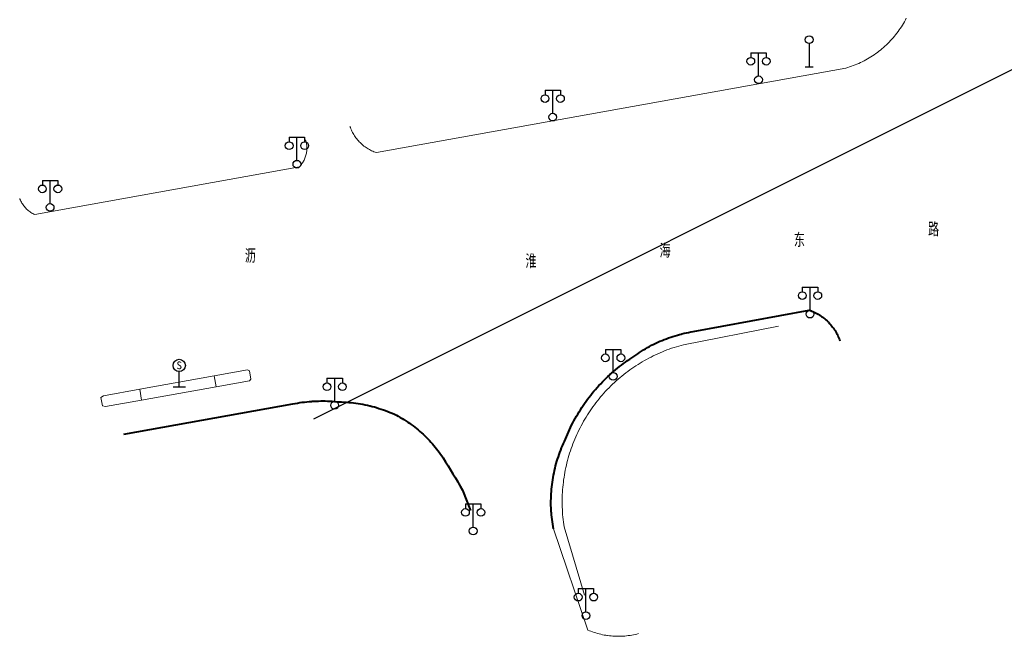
# Model space of a CAD drawing. Extents: x 39527407 to 39530665, y 3786466 to 3790957.
# Tile 22 of 113: x 39529656 to 39529783, y 3787192 to 3787272. Entities that reach past the tile are written whole.
import ezdxf
from ezdxf.enums import TextEntityAlignment as Align

# ---------------------------------------------------------------- set-up
doc = ezdxf.new("R2010")
doc.units = 0
doc.layers.get('0').update_dxf_attribs({"linetype": 'CONTINUOUS'})
for name, color, linetype in [('DLSS', 4, 'CONTINUOUS'), ('JCDL_JMDD_F', 231, 'CONTINUOUS'), ('JCDL_JT_ZJ', 100, 'CONTINUOUS'), ('JCDL_JTD_F', 100, 'CONTINUOUS'), ('JCDL_JTM', 100, 'CONTINUOUS'), ('水面监控', 7, 'CONTINUOUS')]:
    doc.layers.add(name, color=color, linetype=linetype)
doc.layers.add('JCDL_ZBX', color=3, linetype='CONTINUOUS', lineweight=0)
doc.styles.add('HZ', font='rs', dxfattribs={"width": 0.8, "bigfont": 'hztxt'})
doc.styles.get("Standard").update_dxf_attribs({"font": 'txt', "width": 1.1})
doc.linetypes.add('X49', pattern='A,0,[5,symbolt.shx,S=1,R=0,X=0,Y=0],-10', length=10)

# ---------------------------------------------------------------- blocks, each defined once
blk = doc.blocks.new('4241000')
at = {"color": 0, "linetype": 'Continuous'}
for p, q in [((0, 3), (0, 0)), ((-0.5, 0), (0.5, 0))]:
    blk.add_line(p, q, dxfattribs=at)
blk.add_circle((0, 3.5), 0.5, dxfattribs=at)
blk = doc.blocks.new('3816000')
at = {"color": 0}
blk.add_line((0, 0), (0, 2), dxfattribs=at)
at = {"color": 0, "flags": 128}
blk.add_lwpolyline([(0.8, 0), (-0.8, 0)], dxfattribs=at)
at = {"color": 0, "linetype": 'Continuous'}
blk.add_circle((0, 2.8), 0.8, dxfattribs=at)
at = {"color": 0, "insert": (0, 2.8), "char_height": 1, "attachment_point": 5}
blk.add_mtext('S', dxfattribs=at)
blk = doc.blocks.new('3521000')
at = {"color": 0}
for p, q in [((-1, 3.5), (1, 3.5)), ((0, 0.5), (0, 3.5))]:
    blk.add_line(p, q, dxfattribs=at)
at = {"color": 0, "linetype": 'Continuous', "flags": 128}
for points in [[(-1, 3.5), (-1, 2.9)], [(1, 3.5), (1, 2.9)]]:
    blk.add_lwpolyline(points, dxfattribs=at)
at = {"color": 0}
for centre in [(-1, 2.4), (1, 2.4), (0, 0)]:
    blk.add_circle(centre, 0.5, dxfattribs=at)

msp = doc.modelspace()

# ---------------------------------------------------------------- linework, layer by layer
at = {"layer": 'DLSS', "color": 9, "linetype": 'Continuous', "lineweight": 20, "elevation": -38.58}
for points in [[(39529770.40768, 3787272.36876), (39529770.28918, 3787272.14365), (39529770.16625, 3787271.92094), (39529770.03893, 3787271.70071), (39529769.90727, 3787271.48304), (39529769.77133, 3787271.26803), (39529769.63115, 3787271.05575), (39529769.4868, 3787270.84628), (39529769.33832, 3787270.63972), (39529769.18578, 3787270.43614), (39529769.02924, 3787270.23562), (39529768.86876, 3787270.03824), (39529768.7044, 3787269.84408), (39529768.53623, 3787269.65321), (39529768.36431, 3787269.46571), (39529768.18871, 3787269.28166), (39529768.00949, 3787269.10112), (39529767.82674, 3787268.92416), (39529767.64051, 3787268.75086), (39529767.4509, 3787268.58128), (39529767.25795, 3787268.41549), (39529767.06176, 3787268.25355), (39529766.86241, 3787268.09554), (39529766.65996, 3787267.9415), (39529766.4545, 3787267.7915), (39529766.24611, 3787267.6456), (39529766.03487, 3787267.50386), (39529765.82086, 3787267.36634), (39529765.60417, 3787267.23307), (39529765.38489, 3787267.10413), (39529765.16309, 3787266.97955), (39529764.93887, 3787266.8594), (39529764.71231, 3787266.74371), (39529764.48351, 3787266.63252), (39529764.25255, 3787266.5259), (39529764.01952, 3787266.42387), (39529763.78452, 3787266.32647), (39529763.54763, 3787266.23375), (39529763.30895, 3787266.14574), (39529763.06858, 3787266.06247), (39529762.8266, 3787265.98399), (39529762.583, 3787265.91071), (39529701.826, 3787254.97371), (39529701.66884, 3787255.0278), (39529701.51358, 3787255.0871), (39529701.36021, 3787255.15115), (39529701.20888, 3787255.21989), (39529701.05974, 3787255.29326), (39529700.91294, 3787255.37118), (39529700.76859, 3787255.45359), (39529700.62686, 3787255.5404), (39529700.48786, 3787255.63153), (39529700.35174, 3787255.72689), (39529700.21861, 3787255.8264), (39529700.08861, 3787255.92996), (39529699.96186, 3787256.03747), (39529699.92599, 3787256.06971), (39529699.83847, 3787256.14883), (39529699.71858, 3787256.26394), (39529699.60228, 3787256.38269), (39529699.4897, 3787256.50495), (39529699.38093, 3787256.63063), (39529699.27608, 3787256.75959), (39529699.17525, 3787256.89172), (39529699.07853, 3787257.02689), (39529698.98602, 3787257.16497), (39529698.89781, 3787257.30584), (39529698.81397, 3787257.44935), (39529698.73459, 3787257.59537), (39529698.65974, 3787257.74377), (39529698.5895, 3787257.89441), (39529698.52392, 3787258.04713), (39529698.46308, 3787258.2018), (39529698.40743, 3787258.35841)], [(39529655.65738, 3787249.04425), (39529655.68944, 3787248.95998), (39529655.74514, 3787248.82893), (39529655.80582, 3787248.70012), (39529655.87138, 3787248.57372), (39529655.94175, 3787248.44993), (39529656.0168, 3787248.32893), (39529656.09644, 3787248.21089), (39529656.18054, 3787248.09599), (39529656.26898, 3787247.98439), (39529656.36163, 3787247.87627), (39529656.36899, 3787247.86872), (39529656.45836, 3787247.77178), (39529656.55902, 3787247.67106), (39529656.66347, 3787247.57429), (39529656.77154, 3787247.48158), (39529656.88309, 3787247.39308), (39529656.99795, 3787247.30892), (39529657.11595, 3787247.22923), (39529657.23692, 3787247.15411), (39529657.36067, 3787247.08368), (39529657.48703, 3787247.01805), (39529657.616, 3787246.95772), (39529691.85099, 3787253.13372), (39529691.9425, 3787253.2313), (39529692.02984, 3787253.33263), (39529692.11321, 3787253.43726), (39529692.19247, 3787253.54504), (39529692.26751, 3787253.65579), (39529692.33821, 3787253.76936), (39529692.40447, 3787253.88558), (39529692.46619, 3787254.00427), (39529692.52328, 3787254.12526), (39529692.57565, 3787254.24837), (39529692.62322, 3787254.3734), (39529692.66593, 3787254.50018), (39529692.70371, 3787254.62852), (39529692.70899, 3787254.64972), (39529692.7365, 3787254.75822), (39529692.76426, 3787254.88909), (39529692.78694, 3787255.02093), (39529692.80451, 3787255.15355), (39529692.81693, 3787255.28676), (39529692.82421, 3787255.42034), (39529692.82632, 3787255.5541), (39529692.82325, 3787255.68785), (39529692.81502, 3787255.82138), (39529692.80164, 3787255.95449), (39529692.78313, 3787256.08698), (39529692.75951, 3787256.21866), (39529692.73082, 3787256.34933), (39529692.6971, 3787256.47879), (39529692.658, 3787256.60672)], [(39529735.74, 3787192.71672), (39529735.52405, 3787192.6596), (39529735.30676, 3787192.60778), (39529735.08836, 3787192.56086), (39529734.86895, 3787192.51889), (39529734.64866, 3787192.48187), (39529734.42758, 3787192.44983), (39529734.20584, 3787192.42278), (39529733.98355, 3787192.40074), (39529733.76082, 3787192.38372), (39529733.53776, 3787192.37173), (39529733.31448, 3787192.36477), (39529733.09111, 3787192.36285), (39529732.86774, 3787192.36596), (39529732.64451, 3787192.37412), (39529732.42152, 3787192.3873), (39529732.19888, 3787192.40551), (39529731.9767, 3787192.42874), (39529731.75511, 3787192.45697), (39529731.64899, 3787192.47271), (39529731.53421, 3787192.49019), (39529731.31412, 3787192.52838), (39529731.09494, 3787192.57153), (39529730.87679, 3787192.61961), (39529730.65978, 3787192.67259), (39529730.44403, 3787192.73046), (39529730.22963, 3787192.79318), (39529730.0167, 3787192.86072), (39529729.80535, 3787192.93304), (39529729.59568, 3787193.01011), (39529729.3878, 3787193.09189), (39529729.18199, 3787193.17872), (39529724.747, 3787206.26171)]]:
    msp.add_lwpolyline(points, dxfattribs=at)
at = {"layer": 'DLSS', "color": 9, "linetype": 'Continuous', "lineweight": 40, "elevation": -38.58}
for points in [[(39529724.747, 3787206.26171), (39529724.6916, 3787206.56186), (39529724.64158, 3787206.86296), (39529724.59656, 3787207.16484), (39529724.55653, 3787207.46743), (39529724.52153, 3787207.77064), (39529724.49154, 3787208.07439), (39529724.46659, 3787208.37859), (39529724.461, 3787208.46272), (39529724.44667, 3787208.68316), (39529724.4318, 3787208.98802), (39529724.42198, 3787209.29309), (39529724.41721, 3787209.59827), (39529724.41749, 3787209.9035), (39529724.42282, 3787210.20867), (39529724.4332, 3787210.51372), (39529724.44863, 3787210.81855), (39529724.46911, 3787211.12309), (39529724.49462, 3787211.42725), (39529724.52516, 3787211.73094), (39529724.56073, 3787212.03408), (39529724.6013, 3787212.3366), (39529724.64688, 3787212.6384), (39529724.69745, 3787212.9394), (39529724.75299, 3787213.23953), (39529724.8135, 3787213.5387), (39529724.87894, 3787213.83682), (39529724.94931, 3787214.13382), (39529725.02459, 3787214.42961), (39529725.10476, 3787214.72412), (39529725.18978, 3787215.01726), (39529725.27965, 3787215.30896), (39529725.37434, 3787215.59912), (39529725.47381, 3787215.88768), (39529725.57804, 3787216.17455), (39529725.68701, 3787216.45966), (39529725.80069, 3787216.74293), (39529725.91904, 3787217.02427), (39529726.04202, 3787217.30362), (39529726.17, 3787217.58072), (39529726.28799, 3787217.88767), (39529726.41086, 3787218.1927), (39529726.53821, 3787218.49589), (39529726.67001, 3787218.79717), (39529726.80622, 3787219.09649), (39529726.94683, 3787219.39376), (39529727.09179, 3787219.68893), (39529727.24108, 3787219.98194), (39529727.39467, 3787220.27272), (39529727.55252, 3787220.56121), (39529727.7146, 3787220.84735), (39529727.88087, 3787221.13106), (39529728.0513, 3787221.4123), (39529728.22585, 3787221.69101), (39529728.40448, 3787221.96711), (39529728.58716, 3787222.24055), (39529728.77384, 3787222.51128), (39529728.96448, 3787222.77923), (39529729.15905, 3787223.04435), (39529729.35749, 3787223.30657), (39529729.55977, 3787223.56585), (39529729.76585, 3787223.82212), (39529729.97568, 3787224.07533), (39529730.18921, 3787224.32542), (39529730.40639, 3787224.57235), (39529730.62719, 3787224.81605), (39529730.85155, 3787225.05648), (39529731.07942, 3787225.29358), (39529731.31076, 3787225.5273), (39529731.54551, 3787225.75759), (39529731.78362, 3787225.9844), (39529732.02505, 3787226.20769), (39529732.073, 3787226.25071), (39529732.26973, 3787226.42739), (39529732.51763, 3787226.64348), (39529732.76867, 3787226.85589), (39529733.02282, 3787227.06458), (39529733.28, 3787227.26951), (39529733.54018, 3787227.47063), (39529733.80329, 3787227.66791), (39529734.06927, 3787227.86129), (39529734.33807, 3787228.05073), (39529734.60963, 3787228.2362), (39529734.88388, 3787228.41765), (39529735.161, 3787228.59471), (39529735.40331, 3787228.77136), (39529735.64887, 3787228.94349), (39529735.89734, 3787229.11138), (39529736.14865, 3787229.27499), (39529736.40273, 3787229.43426), (39529736.65951, 3787229.58915), (39529736.9189, 3787229.73962), (39529737.18083, 3787229.88563), (39529737.44523, 3787230.02712), (39529737.71201, 3787230.16405), (39529737.9811, 3787230.2964), (39529738.25242, 3787230.42411), (39529738.52589, 3787230.54715), (39529738.80143, 3787230.66548), (39529739.07896, 3787230.77908), (39529739.35839, 3787230.8879), (39529739.63965, 3787230.99191), (39529739.92265, 3787231.09109), (39529740.20731, 3787231.1854), (39529740.49354, 3787231.27482), (39529740.78127, 3787231.35932), (39529741.0704, 3787231.43887), (39529741.26, 3787231.48771), (39529741.36085, 3787231.51345), (39529741.65254, 3787231.58305), (39529741.94538, 3787231.64763), (39529742.23928, 3787231.70719), (39529742.53416, 3787231.76169), (39529742.83, 3787231.81072), (39529757.81916, 3787234.57764), (39529757.99123, 3787234.51855), (39529758.16135, 3787234.45408), (39529758.32954, 3787234.38471), (39529758.49565, 3787234.3105), (39529758.65953, 3787234.23149), (39529758.82106, 3787234.14777), (39529758.98008, 3787234.05941), (39529759.13648, 3787233.96646), (39529759.29012, 3787233.86903), (39529759.44087, 3787233.76717), (39529759.58861, 3787233.661), (39529759.7332, 3787233.55058), (39529759.87453, 3787233.43601), (39529760.01248, 3787233.3174), (39529760.14693, 3787233.19484), (39529760.27778, 3787233.06843), (39529760.3577, 3787232.98685), (39529760.4049, 3787232.93828), (39529760.52819, 3787232.80449), (39529760.64756, 3787232.66719), (39529760.76289, 3787232.52649), (39529760.8741, 3787232.3825), (39529760.98108, 3787232.23535), (39529761.08375, 3787232.08516), (39529761.18203, 3787231.93205), (39529761.27582, 3787231.77616), (39529761.36506, 3787231.61762), (39529761.44966, 3787231.45655), (39529761.52955, 3787231.2931), (39529761.60468, 3787231.12741), (39529761.67496, 3787230.9596), (39529761.74035, 3787230.78983), (39529761.80038, 3787230.61809)], [(39529669.12465, 3787218.51531), (39529691.024, 3787222.45071), (39529691.31966, 3787222.50741), (39529691.61623, 3787222.55918), (39529691.91357, 3787222.60637), (39529692.21159, 3787222.64899), (39529692.51023, 3787222.68702), (39529692.80942, 3787222.72044), (39529693.1091, 3787222.74927), (39529693.40918, 3787222.77347), (39529693.518, 3787222.78072), (39529693.70959, 3787222.79306), (39529694.01027, 3787222.80802), (39529694.31115, 3787222.81836), (39529694.61215, 3787222.82407), (39529694.9132, 3787222.82514), (39529695.21424, 3787222.82158), (39529695.51518, 3787222.81339), (39529695.81596, 3787222.80058), (39529696.11651, 3787222.78313), (39529696.41675, 3787222.76107), (39529696.71662, 3787222.73439), (39529697.016, 3787222.70271), (39529697.32295, 3787222.69558), (39529697.62971, 3787222.68279), (39529697.93621, 3787222.66479), (39529698.24236, 3787222.64159), (39529698.54807, 3787222.61318), (39529698.85326, 3787222.57958), (39529699.15783, 3787222.5408), (39529699.4617, 3787222.49685), (39529699.76477, 3787222.44773), (39529700.06697, 3787222.39347), (39529700.3682, 3787222.33409), (39529700.66838, 3787222.26959), (39529700.96741, 3787222.2), (39529701.01199, 3787222.18871), (39529701.26523, 3787222.12533), (39529701.56173, 3787222.04561), (39529701.85683, 3787221.96087), (39529702.15045, 3787221.87112), (39529702.4425, 3787221.77639), (39529702.73289, 3787221.67671), (39529703.02155, 3787221.57211), (39529703.3084, 3787221.46261), (39529703.59334, 3787221.34826), (39529703.87629, 3787221.22908), (39529704.157, 3787221.10471), (39529704.4096, 3787220.97376), (39529704.65972, 3787220.83811), (39529704.90746, 3787220.69817), (39529705.15275, 3787220.55398), (39529705.39553, 3787220.40558), (39529705.6357, 3787220.25302), (39529705.87321, 3787220.09635), (39529706.10799, 3787219.9356), (39529706.33996, 3787219.77083), (39529706.56906, 3787219.60208), (39529706.79521, 3787219.42941), (39529707.01835, 3787219.25287), (39529707.23842, 3787219.07251), (39529707.416, 3787218.92171), (39529707.45534, 3787218.88838), (39529707.66906, 3787218.70054), (39529707.87951, 3787218.50904), (39529708.08662, 3787218.31395), (39529708.29035, 3787218.11531), (39529708.49062, 3787217.91319), (39529708.68737, 3787217.70765), (39529708.88055, 3787217.49875), (39529709.07011, 3787217.28655), (39529709.25597, 3787217.07111), (39529709.4381, 3787216.8525), (39529709.61643, 3787216.63079), (39529709.79091, 3787216.40603), (39529709.96149, 3787216.1783), (39529710.12812, 3787215.94766), (39529710.29075, 3787215.71419), (39529710.44899, 3787215.47772), (39529710.77826, 3787214.96328), (39529711.10266, 3787214.44575), (39529711.42254, 3787213.92541), (39529711.73786, 3787213.40231), (39529712.04862, 3787212.87647), (39529712.35478, 3787212.34795), (39529712.488, 3787212.11372), (39529712.65632, 3787211.81678), (39529712.95283, 3787211.28279), (39529714.002, 3787208.66472)]]:
    msp.add_lwpolyline(points, dxfattribs=at)
at = {"layer": 'DLSS', "color": 9, "linetype": 'Continuous', "lineweight": 0, "elevation": -38.58}
msp.add_lwpolyline([(39529671.44364, 3787222.94272), (39529681.09524, 3787224.67616), (39529680.84181, 3787226.08724), (39529671.19021, 3787224.3538), (39529671.44364, 3787222.94272)], dxfattribs=at)
at = {"layer": 'JCDL_JTM', "color": 9, "lineweight": 0, "elevation": -38.58}
for points in [[(39529680.84181, 3787226.08724), (39529685.15399, 3787226.86171), (39529685.402, 3787226.71872), (39529685.59272, 3787225.6539), (39529685.419, 3787225.45271), (39529681.09524, 3787224.67616), (39529680.84181, 3787226.08724)], [(39529666.16899, 3787223.27372), (39529666.49599, 3787223.51071), (39529671.19021, 3787224.3538), (39529671.44364, 3787222.94272), (39529666.74943, 3787222.09963), (39529666.35973, 3787222.2089), (39529666.16899, 3787223.27372)]]:
    msp.add_lwpolyline(points, dxfattribs=at)
at = {"layer": 'JCDL_ZBX', "color": 9, "linetype": 'X49', "lineweight": 0, "elevation": -38.58}
msp.add_lwpolyline([(39529753.845, 3787232.51172), (39529741.57754, 3787230.1101), (39529741.26656, 3787230.02659), (39529740.95701, 3787229.93793), (39529740.64885, 3787229.84455), (39529740.34216, 3787229.74646), (39529740.037, 3787229.64369), (39529739.73345, 3787229.53626), (39529739.43159, 3787229.4242), (39529739.13147, 3787229.30753), (39529738.83317, 3787229.18628), (39529738.53677, 3787229.06048), (39529738.24232, 3787228.93016), (39529737.9499, 3787228.79534), (39529737.65958, 3787228.65607), (39529737.37143, 3787228.51237), (39529737.08551, 3787228.36428), (39529736.80189, 3787228.21183), (39529736.52064, 3787228.05505), (39529736.24181, 3787227.89399), (39529735.96549, 3787227.72868), (39529735.69173, 3787227.55916), (39529735.42059, 3787227.38547), (39529735.15215, 3787227.20766), (39529734.88646, 3787227.02575), (39529734.62358, 3787226.8398), (39529734.36358, 3787226.64985), (39529734.10652, 3787226.45594), (39529733.85245, 3787226.25811), (39529733.60144, 3787226.05643), (39529733.35355, 3787225.85092), (39529733.10884, 3787225.64165), (39529732.86735, 3787225.42865), (39529732.62916, 3787225.21199), (39529732.3943, 3787224.9917), (39529732.16285, 3787224.76784), (39529731.93485, 3787224.54047), (39529731.71035, 3787224.30964), (39529731.48942, 3787224.0754), (39529731.27209, 3787223.8378), (39529731.05843, 3787223.5969), (39529730.84848, 3787223.35277), (39529730.64229, 3787223.10544), (39529730.43991, 3787222.85499), (39529730.24139, 3787222.60148), (39529730.04677, 3787222.34495), (39529729.8561, 3787222.08548), (39529729.66942, 3787221.82312), (39529729.48678, 3787221.55793), (39529729.30822, 3787221.28998), (39529729.13378, 3787221.01932), (39529728.96351, 3787220.74603), (39529728.79744, 3787220.47016), (39529728.63561, 3787220.19179), (39529728.47805, 3787219.91097), (39529728.32482, 3787219.62777), (39529728.17899, 3787219.34732), (39529728.17594, 3787219.34226), (39529728.03144, 3787219.05451), (39529727.89137, 3787218.76457), (39529727.75575, 3787218.47253), (39529727.62461, 3787218.17845), (39529727.49799, 3787217.88239), (39529727.37592, 3787217.58443), (39529727.25842, 3787217.28463), (39529727.14552, 3787216.98308), (39529727.03725, 3787216.67983), (39529726.93364, 3787216.37496), (39529726.83471, 3787216.06854), (39529726.74047, 3787215.76064), (39529726.65096, 3787215.45133), (39529726.56619, 3787215.14069), (39529726.48619, 3787214.82879), (39529726.41097, 3787214.5157), (39529726.34055, 3787214.2015), (39529726.27495, 3787213.88626), (39529726.21418, 3787213.57005), (39529726.15826, 3787213.25294), (39529726.1072, 3787212.93502), (39529726.061, 3787212.61635), (39529726.0197, 3787212.29702), (39529725.98328, 3787211.97709), (39529725.95176, 3787211.65664), (39529725.92516, 3787211.33574), (39529725.90346, 3787211.01447), (39529725.88669, 3787210.69291), (39529725.87484, 3787210.37113), (39529725.86792, 3787210.04921), (39529725.86592, 3787209.72722), (39529725.86885, 3787209.40524), (39529725.87671, 3787209.08334), (39529725.8895, 3787208.76159), (39529725.90721, 3787208.44008), (39529725.92983, 3787208.11888), (39529725.95737, 3787207.79807), (39529725.98982, 3787207.47771), (39529726.02717, 3787207.15788), (39529726.0694, 3787206.83867), (39529726.11693, 3787206.5202), (39529728.77749, 3787197.68825)], dxfattribs=at)
at = {"layer": '水面监控', "color": 9, "linetype": 'Continuous', "lineweight": 30}
msp.add_line((39529693.7296, 3787220.51053), (39529955.07948, 3787351.31648), dxfattribs=at)

# ---------------------------------------------------------------- block references
at = {"layer": 'JCDL_JMDD_F', "color": 9}
for p in [(39529751.27899, 3787264.39772, -38.58), (39529724.64699, 3787259.56772, -38.58), (39529691.533, 3787253.46971, -38.58), (39529659.59699, 3787247.87972, -38.58), (39529757.94999, 3787234.06571, -38.58), (39529732.46799, 3787226.00672, -38.58), (39529696.428, 3787222.26472, -38.58), (39529714.349, 3787205.99772, -38.58), (39529728.94099, 3787195.03571, -38.58)]:
    msp.add_blockref('3521000', p, dxfattribs=at)
at = {"layer": 'JCDL_JTD_F', "color": 9}
for name, p in [('4241000', (39529757.83799, 3787266.08471, -38.58)), ('3816000', (39529676.30256, 3787224.62844, -38.58))]:
    msp.add_blockref(name, p, dxfattribs=at)

# ---------------------------------------------------------------- texts
at = {"layer": 'JCDL_JT_ZJ', "color": 9, "style": 'HZ', "width": 0.8}
for s, p in [('路', (39529773.2161, 3787243.58783, -38.58)), ('东', (39529755.84643, 3787242.20573, -38.58)), ('海', (39529738.47676, 3787240.82364, -38.58)), ('淮', (39529721.10708, 3787239.44154, -38.58))]:
    msp.add_text(s, height=1.8, dxfattribs=at).set_placement(p, align=Align.BOTTOM_LEFT)
at = {"layer": 'JCDL_JT_ZJ', "color": 9, "lineweight": 0, "style": 'HZ', "width": 0.8}
msp.add_text('沥', height=1.8, dxfattribs=at).set_placement((39529684.79181, 3787240.14728, -38.58), align=Align.BOTTOM_LEFT)

doc.saveas('drawing.dxf')
